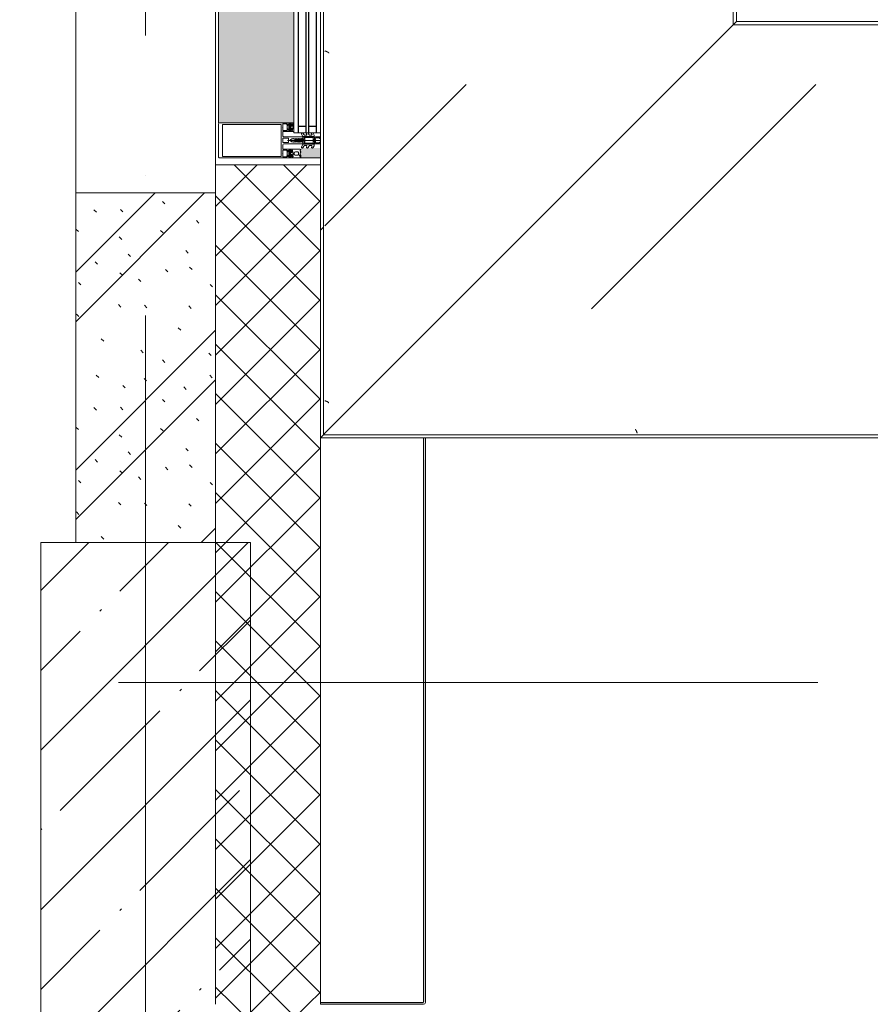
# Model space of a CAD drawing. Header units: millimetres. Extents: x -5460 to 47962, y 30005 to 103451.
# Tile 117 of 192: x 28597 to 29814, y 49021 to 50429. Entities that reach past the tile are written whole.
import ezdxf

# ---------------------------------------------------------------- set-up
doc = ezdxf.new("R2010")
doc.units = ezdxf.units.MM
doc.linetypes.add('4_ Штрихпунктир_ 10 х 2 мм', pattern=[1400, 1000, -200, 0, -200])
for name, color, linetype, lineweight in [('A-DETL-GENF-OTLN', 7, 'Continuous', 9), ('A-GLAZ-CURT-OTLN', 7, 'Continuous', 9), ('A-GLAZ-CWMG-OTLN', 7, 'Continuous', 9), ('A-WALL-____-MCUT', 7, 'Continuous', 9), ('A-WALL-____-OTLN', 7, 'Continuous', 9), ('A-WALL-____-PATT', 7, 'Continuous', 9), ('I-WALL-____-MCUT', 7, 'Continuous', 9), ('M-EQPM-____-OTLN', 7, 'Continuous', 9), ('S-GRID-____-OTLN', 7, 'Continuous', 9)]:
    doc.layers.add(name, color=color, linetype=linetype, lineweight=lineweight)
pattern_1 = [(45, (0, 0), (-35.35534, 35.35534), []), (135, (0, 0), (-35.35534, -35.35534), [])]
pattern_2 = [(225, (-26050, -48450), (1e-13, -1000), [50, -1364.214]), (225, (-26050, -47950), (1e-13, -1000), [50, -1364.214]), (225, (-26550, -47950), (1e-13, -1000), [50, -1364.214]), (225, (-26764.64, -48664.64), (1e-13, -1000), [403.55, -1010.664]), (225, (-26764.64, -48164.64), (1e-13, -1000), [403.55, -1010.664]), (225, (-26264.64, -48664.64), (1e-13, -1000), [403.55, -1010.664]), (225, (-26264.64, -48164.64), (1e-13, -1000), [453.55, -960.664])]
pattern_3 = [(135, (-48450, 26050), (-1000, 1e-13), [50, -1364.214]), (135, (-47950, 26050), (-1000, 1e-13), [50, -1364.214]), (135, (-47950, 26550), (-1000, 1e-13), [50, -1364.214]), (135, (-48664.64, 26764.64), (-1000, 1e-13), [403.55, -1010.664]), (135, (-48164.64, 26764.64), (-1000, 1e-13), [403.55, -1010.664]), (135, (-48664.64, 26264.64), (-1000, 1e-13), [403.55, -1010.664]), (135, (-48164.64, 26264.64), (-1000, 1e-13), [453.55, -960.664])]

# ---------------------------------------------------------------- blocks, each defined once
blk = doc.blocks.new('Наметкина 10_РД_АР_К1_отсоединено_rvt-1-ВКК_01_К1_З_ЭОМ_кабель_')
at = {"layer": 'A-WALL-____-PATT', "lineweight": 5, "true_color": 0xaaaaaa}
h = blk.add_hatch(dxfattribs=at)
h.set_pattern_fill('FP_1', color=253, style=0, pattern_type=2)
h.set_pattern_definition([(135, (150.28, 188.64), (-282.8427, 3e-14), [5, -395]), (135, (174.9, 237.36), (-282.8427, 3e-14), [5, -395]), (135, (211.96, 236.53), (-282.8427, 3e-14), [5, -395]), (135, (114.96, 223.96), (-282.8427, 3e-14), [5, -395]), (135, (77.54, 223.96), (-282.8427, 3e-14), [5, -395]), (135, (57.44, 184.52), (-282.8427, 3e-14), [5, -395]), (135, (66.21, 142.9), (-282.8427, 3e-14), [5, -395]), (135, (107.33, 161), (-282.8427, 3e-14), [5, -395]), (135, (99.08, 130.94), (-282.8427, 3e-14), [5, -395]), (135, (22.6, 136.46), (-282.8427, 3e-14), [5, -395]), (135, (21.16, 168.08), (-282.8427, 3e-14), [5, -395]), (135, (46.13, 96.12), (-282.8427, 3e-14), [5, -395]), (135, (3.54, 74.6), (-282.8427, 3e-14), [5, -395]), (135, (40.3, 47.56), (-282.8427, 3e-14), [5, -395]), (135, (39.77, 18.47), (-282.8427, 3e-14), [5, -395]), (135, (76.94, 37.28), (-282.8427, 3e-14), [5, -395]), (135, (114.18, 62.4), (-282.8427, 3e-14), [5, -395]), (135, (139.87, 90.2), (-282.8427, 3e-14), [5, -395]), (135, (141.44, 15.82), (-282.8427, 3e-14), [5, -395]), (135, (188.69, 26.73), (-282.8427, 3e-14), [5, -395]), (135, (176.14, 51.36), (-282.8427, 3e-14), [5, -395]), (135, (177.03, 0), (-282.8427, 3e-14), [5, -395]), (135, (276.61, 8.22), (-282.8427, 3e-14), [5, -395]), (135, (271.19, 31.72), (-282.8427, 3e-14), [5, -395]), (135, (268.29, 119.65), (-282.8427, 3e-14), [5, -395]), (135, (237.92, 101.95), (-282.8427, 3e-14), [5, -395]), (135, (237.92, 158.27), (-282.8427, 3e-14), [5, -395]), (135, (260.4, 204.35), (-282.8427, 3e-14), [5, -395]), (135, (275.54, 235.4), (-282.8427, 3e-14), [5, -395]), (135, (117.62, 268.96), (-282.8427, 3e-14), [5, -395]), (135, (203.62, 273.83), (-282.8427, 3e-14), [5, -395]), (135, (47.24, 279.3), (-282.8427, 3e-14), [5, -395]), (135, (23.2, 266.16), (-282.8427, 3e-14), [5, -395]), (135, (42.78, 232.52), (-282.8427, 3e-14), [5, -395]), (135, (177.76, 90.57), (-282.8427, 3e-14), [5, -395]), (135, (181.12, 121.8), (-282.8427, 3e-14), [5, -395]), (135, (206.73, 172.06), (-282.8427, 3e-14), [5, -395]), (135, (143.14, 136.62), (-282.8427, 3e-14), [5, -395]), (135, (211.51, 131.86), (-282.8427, 3e-14), [5, -395]), (135, (81.47, 95.1), (-282.8427, 3e-14), [5, -395]), (135, (235.13, 60.46), (-282.8427, 3e-14), [5, -395]), (135, (242.24, 4.89), (-282.8427, 3e-14), [5, -395]), (45, (0, 106.07), (-282.8427, 0), []), (45, (106.07, 0), (-282.8427, 0), []), (45, (176.78, 0), (-282.8427, 0), []), (45, (0, 176.78), (-282.8427, 0), [])])
h.paths.add_polyline_path([(26900, 48800), (26900, 49300), (26700, 49300), (26700, 48800), (26850, 48800)])
h = blk.add_hatch(dxfattribs=at)
h.set_pattern_fill('FP_5', color=253, style=0, pattern_type=2)
h.set_pattern_definition([(45, (0, 0), (-114.04925, 114.04925), []), (45, (114.05, 0), (-114.04925, 114.04925), [201.613, -40.323, 3.353, -36.97])])
h.paths.add_polyline_path([(26950, 47600), (26950, 48800), (26650, 48800), (26650, 47600), (26850, 47600)])
at = {"layer": 'A-WALL-____-MCUT', "color": 253, "lineweight": 5, "true_color": 0xaaaaaa}
for p, q in [((26900, 49300), (26700, 49300)), ((26700, 49300), (26700, 48800)), ((26900, 48800), (26900, 49300)), ((26700, 48800), (26900, 48800))]:
    blk.add_line(p, q, dxfattribs=at)
at = {"layer": 'A-WALL-____-OTLN', "color": 253, "lineweight": 5, "true_color": 0xaaaaaa}
for p, q in [((26700, 49300), (26700, 51550)), ((26900, 51550), (26900, 49340))]:
    blk.add_line(p, q, dxfattribs=at)
at = {"layer": 'I-WALL-____-MCUT', "color": 253, "lineweight": 5, "true_color": 0xaaaaaa}
for p, q in [((26650, 48800), (26650, 47600)), ((26950, 48800), (26650, 48800)), ((26950, 47600), (26950, 48800))]:
    blk.add_line(p, q, dxfattribs=at)
blk = doc.blocks.new('АРФ_Витраж_Остекление - SI_38mm_TripGlz_1 этаж-6916314-ВКК_01_К1_З_ЭОМ_кабель_')
at = {"layer": 'A-GLAZ-CURT-OTLN', "color": 253, "true_color": 0xaaaaaa}
for p, q in [((1064, -38), (1064, 0)), ((-1064, -38), (1064, -38))]:
    blk.add_line(p, q, dxfattribs=at)
at = {"layer": 'A-GLAZ-CURT-OTLN', "color": 253, "lineweight": 25, "true_color": 0xaaaaaa}
for p, q in [((-1064, -6), (1064, -6)), ((1055, -6), (1055, -17)), ((-1064, -17), (1064, -17)), ((-1064, -21), (1064, -21)), ((1055, -21), (1055, -32)), ((-1064, -32), (1064, -32))]:
    blk.add_line(p, q, dxfattribs=at)
blk = doc.blocks.new('Rectangular Mullion - FWS-50-HI_Mull_CovCap-20mm_Mull-105mm-5019135-ВКК_01_К1_З_ЭОМ_кабель_')
at = {"layer": 'A-GLAZ-CWMG-OTLN', "true_color": 0xeaeaea}
for points in [[(26908, 49400), (27012, 49400), (27012, 51500), (26904, 51500), (26904, 49400)], [(27050, 49350), (27050, 49364), (27022, 49364), (27022, 49350), (27040.3, 49350)]]:
    blk.add_hatch(color=254, dxfattribs=at).paths.add_polyline_path(points)
at = {"layer": 'A-GLAZ-CWMG-OTLN', "color": 253, "true_color": 0xaaaaaa}
for p, q in [((26904, 51500), (26904, 49400)), ((27050, 49350), (27022, 49350))]:
    blk.add_line(p, q, dxfattribs=at)
blk = doc.blocks.new('Rectangular Mullion - HI_CovCap-20mm_Mull-105mm-1992716-ВКК_01_К1_З_ЭОМ_кабель_')
at = {"layer": 'A-DETL-GENF-OTLN', "color": 253, "true_color": 0xaaaaaa}
for p, q in [((-25, 144.5), (-25, 130.7)), ((23.5, 146), (-23.5, 146)), ((25, 130.7), (25, 144.5)), ((-25, 136), (-25, 59.4)), ((-22.9, 135.4), (-22.9, 59.4)), ((22.9, 136), (22.9, 59.4)), ((25, 136), (25, 59.4)), ((-21.8, 44.5), (-22.6, 43.5)), ((-22.2, 46.3), (-21.2, 47.4)), ((-21.2, 42.9), (-21.2, 41.7)), ((-19.5, 43.4), (-20.7, 43.4)), ((-20.5, 47.7), (-17.1, 47.7)), ((-20.2, 41.3), (-19.2, 43)), ((-17.6, 44), (-20, 44)), ((-18.4, 43), (-17.4, 41.3)), ((-16.9, 43.4), (-18.1, 43.4)), ((-16.4, 47.4), (-15.4, 46.3)), ((-16.4, 41.7), (-16.4, 42.9)), ((-15, 43.5), (-15.8, 44.5)), ((-12.6, 53.5), (-12.6, 41.4)), ((-5, 25.5), (-5, 52.5)), ((-3.2, 46.1), (-3.2, 53.5)), ((-2.7, 54), (2.7, 54)), ((2.7, 45.6), (-2.7, 45.6)), ((0, 47.3), (0, 0)), ((3.2, 53.5), (3.2, 46.1)), ((5, 52.5), (5, 25.5)), ((12.6, 41.4), (12.6, 53.5)), ((15, 43.5), (15.8, 44.5)), ((15.4, 46.3), (16.4, 47.4)), ((16.4, 41.7), (16.4, 42.9)), ((16.9, 43.4), (18.1, 43.4)), ((17.1, 47.7), (20.5, 47.7)), ((18.4, 43), (17.4, 41.3)), ((17.6, 44), (20, 44)), ((20.2, 41.3), (19.2, 43)), ((19.5, 43.4), (20.7, 43.4)), ((21.2, 47.4), (22.2, 46.3)), ((21.2, 42.9), (21.2, 41.7)), ((21.8, 44.5), (22.6, 43.5)), ((-22.3, 40.8), (-22.9, 40.8)), ((-22.9, 40.2), (-21.6, 40.2)), ((-22.3, 39.6), (-22.6, 39.1)), ((-21.1, 39.6), (-21.1, 39.8)), ((-20.7, 41.2), (-20.4, 41.2)), ((-20.5, 39.5), (-20.7, 39.4)), ((-20, 39.2), (-20, 39.3)), ((-19.3, 39.2), (-19.5, 39.1)), ((-18.8, 39), (-18.8, 39.2)), ((-18.2, 39.2), (-18.3, 39.1)), ((-17.6, 39.2), (-17.7, 39.3)), ((-17.2, 41.2), (-16.9, 41.2)), ((-17, 39.6), (-17.1, 39.4)), ((-16.5, 39.7), (-16.6, 39.7)), ((-14.6, 40.8), (-15.3, 40.8)), ((-2.2, 31), (-2.4, 30.9)), ((-2.4, 30.5), (-2.2, 30.4)), ((-1.9, 34.5), (-2.1, 32.8)), ((-0.9, 36.5), (-1.7, 35.1)), ((-1.3, 33.7), (-1.3, 33.8)), ((-1.2, 31.1), (0.7, 31.1)), ((-1.1, 34.5), (-0.4, 35.7)), ((-0.6, 32.5), (-0.6, 32.4)), ((0.8, 33), (-0.1, 33)), ((0.4, 35.7), (1.1, 34.5)), ((0.6, 32.3), (0.9, 32.3)), ((1, 31.8), (0.7, 32.1)), ((1.7, 35.1), (0.9, 36.5)), ((1.3, 33.8), (1.3, 33.7)), ((2.1, 32.8), (1.9, 34.5)), ((2.5, 30.9), (2.2, 31)), ((2.3, 30.4), (2.5, 30.5)), ((14, 29), (13.6, 28.1)), ((14.6, 40.8), (15.3, 40.8)), ((15.2, 28.1), (14.8, 29)), ((16.2, 29), (15.8, 28.1)), ((16.4, 35.6), (16.4, 32.6)), ((16.5, 39.7), (16.6, 39.7)), ((17.2, 41.2), (16.9, 41.2)), ((17, 39.6), (17.1, 39.4)), ((17.4, 28.1), (17, 29)), ((17.4, 31.6), (20.2, 31.6)), ((17.6, 39.2), (17.7, 39.3)), ((18.4, 29), (18, 28.1)), ((18.2, 39.2), (18.3, 39.1)), ((19.2, 37.6), (18.4, 37.6)), ((18.8, 39), (18.8, 39.2)), ((19.3, 39.2), (19.5, 39.1)), ((20, 39.2), (20, 39.3)), ((20.7, 41.2), (20.4, 41.2)), ((20.5, 39.5), (20.7, 39.4)), ((23.1, 29.3), (20.9, 30.3)), ((21.1, 39.6), (21.1, 39.8)), ((21.2, 32.6), (21.2, 35.6)), ((22.9, 40.2), (21.6, 40.2)), ((22.3, 40.8), (22.9, 40.8)), ((22.3, 39.6), (22.6, 39.1)), ((24.8, 29.2), (23.5, 29.2)), ((23.6, 28.9), (24.2, 28.9)), ((24.8, 28.3), (24.8, 28.2)), ((-7.7, 16.2), (-10.4, 17.8)), ((-7.7, 23.5), (-10.3, 25)), ((-9.1, 27.2), (-5.6, 25.2)), ((-9.1, 19.9), (-8.2, 19.4)), ((-7.5, 19.8), (-7.5, 23.1)), ((-7.5, 12.6), (-7.5, 15.8)), ((-5.4, 9.3), (-5.4, 24.8)), ((-3.5, 25), (-4.5, 25)), ((-3.9, 22), (-3.9, 11)), ((-3.4, 22.5), (3.4, 22.5)), ((-3.3, 23.5), (-1.9, 23.5)), ((-1.7, 23.7), (-1.7, 24.9)), ((-1.4, 24.5), (-1.4, 24)), ((0.3, 26.2), (-1.1, 26.2)), ((-1.1, 23.8), (-0.5, 24.2)), ((0.4, 25), (0.2, 25)), ((0.3, 25.3), (0.6, 25.5)), ((0.5, 24.2), (1.4, 23.6)), ((1.9, 23.5), (3.3, 23.5)), ((4.5, 25), (3.5, 25)), ((3.9, 11), (3.9, 22)), ((4.3, 22.5), (4.3, 9.4)), ((5.4, 24.8), (5.4, 9.3)), ((5.7, 25.2), (9.1, 27.2)), ((7.5, 23.1), (7.5, 19.8)), ((7.5, 15.8), (7.5, 12.6)), ((10.3, 25), (7.8, 23.5)), ((10.4, 17.8), (7.8, 16.2)), ((8.3, 19.4), (9.1, 19.9)), ((24.6, 28), (23.9, 28)), ((-7.6, 8.9), (-10.4, 10.5)), ((-9.1, 12.6), (-8.2, 12.1)), ((-5.9, 8.8), (-7.4, 8.8)), ((-5, 1), (-5, 6.7)), ((-2.7, 8.4), (-4, 8.4)), ((-3.7, 1.7), (-3.7, 6)), ((3.4, 10.5), (-3.4, 10.5)), ((-2.7, 7), (-2.1, 7)), ((-1.7, 9), (-2, 8.7)), ((-1.4, 7.3), (-0.7, 8)), ((0.7, 8), (1.4, 7.3)), ((2, 8.7), (1.7, 9)), ((2.1, 7), (2.7, 7)), ((3.3, 8.4), (2.7, 8.4)), ((3.7, 6), (3.7, 1.7)), ((7.4, 8.8), (5.9, 8.8)), ((10.4, 10.5), (7.6, 8.9)), ((8.3, 12.1), (9.1, 12.6))]:
    blk.add_line(p, q, dxfattribs=at)
at = {"layer": 'A-DETL-GENF-OTLN', "color": 253, "true_color": 0xaaaaaa, "flags": 128}
for points in [[(22.9, 130.7), (22.9, 140.2), (-22.9, 140.2), (-22.9, 130.7)], [(-19.1, 45.1), (-23.5, 45.1), (-23.5, 42.4), (-22.3, 42.4), (-22.3, 41.8), (-23.1, 41), (-25, 41), (-25, 57.8), (-25, 61)], [(22.9, 61), (22.9, 57.8), (22.9, 56.3), (11.2, 56.3), (-11.2, 56.3), (-22.9, 56.3), (-22.9, 57.8), (-22.9, 61)], [(25, 61), (25, 57.8), (25, 41), (23.1, 41), (22.3, 41.8), (22.3, 42.4), (23.5, 42.4), (23.5, 45.1), (19.1, 45.1)], [(-19.1, 54), (-23.5, 54), (-23.5, 48.3), (-22.3, 48.3), (-22.3, 47.7), (-22.9, 47.1)], [(-22.5, 43.1), (-22, 42.8), (-22, 42.7)], [(-14.7, 47.1), (-15.3, 47.7), (-15.3, 48.3), (-14.1, 48.3), (-14.1, 54), (-18.6, 54)], [(-13.1, 40.9), (-14.4, 40.9), (-15.3, 41.8), (-15.3, 42.4), (-14.1, 42.4), (-14.1, 45.1), (-18.6, 45.1)], [(-15.6, 42.7), (-15.6, 42.8), (-15.1, 43.1)], [(-6.5, 54), (-11.2, 54), (-12.1, 54)], [(-0.9, 42.8), (-2, 40.8), (-2, 39.8), (-2.5, 39.5), (-2, 39.3), (-2, 38), (-2.5, 37.7), (-2, 37.5), (-2, 36.2), (-2.5, 35.9), (-2, 35.7), (-2, 34.4), (-2.5, 34.1), (-2, 33.9), (-2, 32.6), (-2.5, 32.3), (-2, 32.1), (-2, 30.8), (-2.5, 30.5), (-2, 30.3), (-2, 29), (-2.5, 28.7), (-2, 28.5), (-2, 27.2), (-2.5, 26.9), (-2.5, 26)], [(2.5, 26), (2, 26.3), (2, 27.5), (2.5, 27.8), (2, 28.1), (2, 29.3), (2.5, 29.6), (2, 29.9), (2, 31.1), (2.5, 31.4), (2, 31.7), (2, 32.9), (2.5, 33.2), (2, 33.5), (2, 34.7), (2.5, 35), (2, 35.3), (2, 36.5), (2.5, 36.8), (2, 37.1), (2, 38.3), (2.5, 38.6), (2, 38.9), (2, 40.8), (0.9, 42.8)], [(12.1, 54), (11.2, 54), (6.5, 54)], [(18.6, 45.1), (14.1, 45.1), (14.1, 42.4), (15.3, 42.4), (15.3, 41.8), (14.4, 40.9), (13.1, 40.9)], [(18.6, 54), (14.1, 54), (14.1, 48.3), (15.3, 48.3), (15.3, 47.7), (14.7, 47.1)], [(15.6, 42.7), (15.6, 42.8), (15.1, 43.1)], [(22.9, 47.1), (22.3, 47.7), (22.3, 48.3), (23.5, 48.3), (23.5, 54), (19.1, 54)], [(22.5, 43.1), (22, 42.8), (22, 42.7)], [(-23.5, 40.8), (-25, 40.8), (-25, 38)], [(-16, 40.2), (-14.7, 40.1), (-16, 40.1), (-16, 39.9)], [(-12.6, 38), (-12.6, 40.8), (-14, 40.8)], [(-0.3, 32), (0.1, 31.7), (-1.2, 31.6)], [(0.4, 31.8), (0.4, 31.9), (0.4, 32.1)], [(13, 28.1), (12.6, 28.9), (12.6, 40.8), (14, 40.8)], [(16, 40.2), (14.7, 40.1), (16, 40.1), (16, 39.9)], [(23.5, 40.8), (25, 40.8), (25, 29.4)], [(-3.4, 25), (-5, 25), (-5, 9.1)], [(-4.5, 9), (-4.3, 11), (-4.3, 22.5)], [(-1.6, 25.3), (-1.2, 25.6), (-0.2, 25.7), (-0.4, 25.6), (-1.3, 24.8)], [(-0.1, 25.3), (-0.1, 25.4), (0, 25.4)], [(5, 1), (5, 25), (3.4, 25)], [(-2.6, 1), (-2.6, 1.4), (-3.4, 1.4)], [(3.4, 1.4), (2.7, 1.4), (2.7, 1)]]:
    blk.add_lwpolyline(points, dxfattribs=at)
blk.add_lwpolyline([(0, 37), (0, 35.9)], close=True, dxfattribs=at)
at = {"layer": 'A-DETL-GENF-OTLN', "color": 253, "true_color": 0xaaaaaa}
for centre, radius, start, end in [((-23.5, 144.5), 1.5, 90, 180), ((23.5, 144.5), 1.5, 360, 90), ((-22.6, 46.7), 0.5, 135, 315), ((-22.3, 43.3), 0.3, 140.0103, 239.9951), ((-19, 41.9), 3.14, 165.4979, 194.5021), ((-21.2, 44), 0.8, 22.6156, 140.0033), ((-20.5, 46.7), 1, 90, 135), ((-20.7, 42.9), 0.5, 89.9899, 180.0101), ((-20, 44.5), 0.5, 202.6224, 269.9997), ((-19.5, 43.1), 0.3, 329.9976, 90.0064), ((-18.8, 53.9), 0.256, 12.6804, 167.3196), ((-18.8, 45), 0.256, 12.6804, 167.3196), ((-18.1, 43.1), 0.3, 89.9987, 209.9973), ((-17.6, 44.5), 0.5, 269.9988, 337.3791), ((-16.4, 44), 0.8, 40.0031, 157.3772), ((-17.1, 46.7), 1, 45, 90), ((-16.9, 42.9), 0.5, 0.0092, 89.9908), ((-18.6, 41.9), 3.14, 346.8025, 14.483), ((-15, 46.7), 0.5, 225, 45), ((-15.2, 43.3), 0.3, 299.9983, 40.0113), ((-12.1, 53.5), 0.5, 90, 180), ((-6.5, 52.5), 1.5, 360, 90), ((-2.7, 53.5), 0.5, 90, 180), ((-2.7, 46.1), 0.5, 180, 270), ((0, 42.3), 1, 30, 150), ((2.7, 53.5), 0.5, 0, 90), ((2.7, 46.1), 0.5, 270, 0), ((6.5, 52.5), 1.5, 90, 180), ((12.1, 53.5), 0.5, 0, 90), ((15, 46.7), 0.5, 135, 315), ((15.3, 43.3), 0.3, 139.9887, 240.0017), ((18.6, 41.9), 3.14, 165.517, 193.1975), ((16.4, 44), 0.8, 22.6228, 139.9969), ((17.1, 46.7), 1, 90, 135), ((16.9, 42.9), 0.5, 90.0092, 179.9908), ((17.6, 44.5), 0.5, 202.6209, 270.0012), ((18.1, 43.1), 0.3, 330.0027, 90.0013), ((18.8, 53.9), 0.256, 12.6804, 167.3196), ((18.8, 45), 0.256, 12.6804, 167.3196), ((19.5, 43.1), 0.3, 89.9936, 210.0024), ((20, 44.5), 0.5, 270.0003, 337.3776), ((21.2, 44), 0.8, 39.9967, 157.3844), ((20.5, 46.7), 1, 45, 90), ((20.7, 42.9), 0.5, 359.9899, 90.0101), ((19, 41.9), 3.14, 345.4979, 14.5021), ((22.6, 46.7), 0.5, 225, 45), ((22.4, 43.3), 0.3, 300.0049, 39.9897), ((-23.2, 40.8), 0.3, 180, 0), ((-22.9, 39.5), 0.65, 90, 270), ((-22.9, 39.3), 0.4, 270, 330.0063), ((-22.3, 41.1), 0.3, 270.9052, 359.9815), ((-21.4, 39.1), 1, 90.8272, 149.9977), ((-21.6, 39.7), 0.5, 54.9221, 90), ((-21.4, 39.7), 0.339, 3.0025, 90.8217), ((-18.8, 43.7), 4.4, 234.9221, 305.8412), ((-20.7, 41.7), 0.5, 179.9897, 270.0103), ((-20.8, 39.6), 0.272, 183.0147, 299.989), ((-20.3, 39.2), 0.316, 18.0033, 119.993), ((-20.4, 41.5), 0.3, 269.9879, 330.0064), ((-19.7, 39.3), 0.3, 197.9991, 314.9995), ((-19.1, 39), 0.316, 32.9896, 135.009), ((-18.5, 39.2), 0.3, 213.0015, 329.9997), ((-17.9, 39.1), 0.316, 48.0026, 149.9974), ((-17.4, 39.4), 0.3, 227.9972, 345.0045), ((-17.2, 41.5), 0.3, 209.995, 270.0107), ((-16.7, 39.5), 0.3, 63.0032, 164.9985), ((-16.9, 41.7), 0.5, 270.009, 359.991), ((-16.3, 39.9), 0.3, 243.009, 359.9888), ((-16, 39.9), 0.3, 90, 125.8412), ((-15.3, 41.1), 0.3, 166.8025, 270), ((-14.8, 40.5), 0.33, 270, 54.9099), ((-14.7, 40.6), 0.5, 269.9912, 352.8263), ((-14, 40.5), 0.3, 90.003, 172.8115), ((-13.1, 41.4), 0.5, 270, 0), ((-2.3, 30.7), 0.2, 120, 240), ((17.8, 30.3), 20, 173, 178.0497), ((17.8, 30.3), 20, 179.7236, 190.22), ((-0.4, 34.3), 1.5, 150, 173), ((46.6, 30.3), 48, 176, 178.2341), ((-1.2, 31.8), 0.2, 178.2341, 270), ((-1.2, 30.9), 0.2, 90, 179.3132), ((46.6, 30.3), 48, 179.3132, 184.7125), ((0.3, 33.7), 1.6, 150, 176), ((0, 36), 1, 90.0286, 150), ((-0.1, 32.5), 0.5, 90, 180), ((-0.1, 32.4), 0.5, 180, 240), ((0, 35.4), 0.5, 90.0573, 150), ((0, 36), 1, 30, 89.9714), ((0, 35.4), 0.5, 30, 89.9427), ((0.2, 31.9), 0.2, 240, 0), ((0.2, 31.8), 0.2, 270, 0), ((0.6, 32.1), 0.2, 90, 180), ((0.6, 31.9), 0.2, 45, 180), ((0.7, 31.5), 0.4, 270, 45), ((0.8, 33.5), 0.5, 270, 3.8302), ((0.9, 31.8), 0.5, 1.777, 90), ((-0.3, 33.7), 1.6, 4, 30), ((-46.5, 30.3), 48, 354.4962, 1.777), ((-46.5, 30.3), 48, 3.8302, 4), ((0.4, 34.3), 1.5, 7, 30), ((-17.7, 30.3), 20, 349.78, 0.2764), ((-17.7, 30.3), 20, 1.9503, 7), ((2.4, 30.7), 0.2, 300, 60), ((13.1, 41.4), 0.5, 180, 270), ((14, 40.5), 0.3, 7.1885, 89.997), ((14.4, 28.8), 0.41, 30.0052, 149.9948), ((14.7, 40.6), 0.5, 187.1737, 270.0088), ((14.8, 40.5), 0.33, 125.0901, 270), ((15.3, 41.1), 0.3, 270, 13.1975), ((16, 39.9), 0.3, 54.1588, 90), ((16.3, 39.9), 0.3, 180.0112, 296.991), ((18.8, 43.7), 4.4, 234.1588, 305.0779), ((16.6, 28.8), 0.41, 29.9985, 150.0015), ((16.9, 41.7), 0.5, 180.009, 269.991), ((18.4, 35.6), 2, 90.0021, 179.9979), ((17.4, 32.6), 1, 180.0013, 269.9987), ((16.7, 39.5), 0.3, 15.0015, 116.9968), ((17.4, 39.4), 0.3, 194.9955, 312.0028), ((17.2, 41.5), 0.3, 269.9893, 330.005), ((17.9, 39.1), 0.316, 30.0026, 131.9974), ((18.5, 39.2), 0.3, 210.0003, 326.9985), ((18.9, 28.7), 0.51, 63.3386, 148.1931), ((19.1, 39), 0.316, 44.991, 147.0104), ((23.9, 38.7), 10.7, 243.3398, 269.9994), ((19.2, 35.6), 2, 359.9974, 90.0026), ((19.7, 39.3), 0.3, 225.0005, 342.0009), ((20.3, 39.2), 0.316, 60.007, 161.9967), ((20.4, 41.5), 0.3, 209.9936, 270.0121), ((20.2, 32.6), 1, 269.9928, 0.0072), ((20.8, 29.9), 0.35, 66.0016, 241.9252), ((23.6, 35.2), 6.3, 241.9279, 269.9996), ((20.7, 41.7), 0.5, 269.9897, 0.0103), ((20.8, 39.6), 0.272, 240.011, 356.9853), ((21.4, 39.7), 0.339, 89.1783, 176.9975), ((21.6, 39.7), 0.5, 90, 125.0779), ((21.4, 39.1), 1, 30.0023, 89.1728), ((22.3, 41.1), 0.3, 180.0185, 269.0948), ((22.9, 39.3), 0.4, 209.9937, 270), ((23.2, 40.8), 0.3, 180, 0), ((22.9, 39.5), 0.65, 270, 90), ((23.5, 30.2), 1, 246.0062, 269.9955), ((24.2, 28.3), 0.6, 359.9876, 90.0102), ((24.6, 28.2), 0.2, 269.9773, 0.038), ((24.8, 29.4), 0.2, 270.0039, 359.9917), ((-9.7, 26.1), 1.3, 154.4117, 240), ((-9.8, 18.8), 1.2, 150, 240), ((-9.7, 26), 1.3, 60, 150), ((-9.7, 18.8), 1.3, 60, 150), ((-8, 19.8), 0.5, 240, 0), ((-8, 23.1), 0.5, 360, 60), ((-8, 15.8), 0.5, 360, 60), ((-5.9, 24.8), 0.5, 360, 60), ((-4.5, 25.5), 0.5, 180, 270), ((-3.3, 22.5), 1, 90, 180), ((-3.4, 22), 0.5, 90, 180), ((-3.5, 26), 1, 270, 0), ((-3.4, 26.5), 1.5, 270, 10.22), ((-1.9, 23.7), 0.2, 270, 0), ((-1.2, 24.9), 0.5, 135, 180), ((-0.9, 24.5), 0.5, 135, 180), ((-1.2, 24), 0.2, 180, 300), ((-1.1, 26.4), 0.2, 184.7125, 270), ((-1, 25.5), 0.2, 90, 135), ((-0.4, 25.4), 0.2, 90, 135), ((0, 23.3), 1, 60, 120), ((-0.3, 25.4), 0.2, 360, 90), ((-0.2, 25.5), 0.2, 360, 90), ((0.2, 25.3), 0.3, 180, 270), ((0.2, 25.4), 0.2, 180, 315), ((0.3, 25.8), 0.4, 315, 90), ((0.4, 25.8), 0.8, 270, 354.4962), ((1.9, 24.5), 1, 240, 270), ((3.4, 26.5), 1.5, 169.78, 270), ((3.5, 26), 1, 180, 270), ((3.3, 22.5), 1, 360, 90), ((3.4, 22), 0.5, 360, 90), ((4.5, 25.5), 0.5, 270, 360), ((5.9, 24.8), 0.5, 120, 180), ((8, 23.1), 0.5, 120, 180), ((8, 19.8), 0.5, 180, 300), ((8, 15.8), 0.5, 120, 180), ((9.7, 26), 1.3, 30, 120), ((9.7, 18.8), 1.3, 30, 120), ((9.7, 26.1), 1.3, 300, 25.5883), ((9.8, 18.8), 1.2, 300, 30), ((13.3, 28.3), 0.3, 209.9964, 330.0036), ((15.5, 28.3), 0.3, 209.9964, 330.0036), ((17.7, 28.3), 0.3, 209.9964, 330.0036), ((-9.8, 11.5), 1.2, 150, 240), ((-9.7, 11.5), 1.3, 60, 150), ((-8, 12.6), 0.5, 240, 0), ((-7.4, 9.3), 0.5, 240, 270), ((-5.9, 9.3), 0.5, 270, 0), ((-4, 9.1), 1, 180, 216.8699), ((-4, 6.7), 1, 143.1301, 180), ((-4, 1), 1, 180, 270), ((-5.6, 7.9), 1, 323.1301, 36.8699), ((-4, 8.9), 0.5, 174, 270), ((-3.4, 11), 0.5, 180, 270), ((-2.7, 6), 1, 90, 180), ((-3.4, 1.7), 0.3, 180, 270), ((-3.6, 1), 1, 270, 0), ((-2.7, 9.4), 1, 270, 315), ((-2.1, 8), 1, 270, 315), ((0, 7.3), 2.4, 45, 135), ((0, 7.3), 1, 45, 135), ((2.1, 8), 1, 225, 270), ((2.7, 9.4), 1, 225, 270), ((2.7, 6), 1, 360, 90), ((3.7, 1), 1, 180, 270), ((3.3, 9.4), 1, 270, 0), ((3.4, 11), 0.5, 270, 0), ((3.4, 1.7), 0.3, 270, 0), ((4, 1), 1, 270, 0), ((5.9, 9.3), 0.5, 180, 270), ((7.4, 9.3), 0.5, 270, 300), ((8, 12.6), 0.5, 180, 300), ((9.7, 11.5), 1.3, 30, 120), ((9.8, 11.5), 1.2, 300, 30)]:
    blk.add_arc(centre, radius, start, end, dxfattribs=at)
blk = doc.blocks.new('ПРК-01 - ПРК-01-V522-ВКК_01_К1_З_ЭОМ_кабель_')
at = {"layer": 'M-EQPM-____-OTLN', "true_color": 0xf8f3e1}
h = blk.add_hatch(color=7, dxfattribs=at)
h.paths.add_polyline_path([(600, 297.5), (597.5, 296.6), (597.5, 150), (600, 150)])
h.paths.add_polyline_path([(597.5, 300), (-210, 299.2), (-210, 297.5), (596.5, 297.5)])
at = {"layer": 'M-EQPM-____-OTLN', "color": 253, "true_color": 0xaaaaaa}
for p, q in [((597.5, 300), (-210, 300)), ((-210, 297.5), (596.5, 297.5)), ((597.5, 296.6), (597.5, 150)), ((600, 150), (600, 297.5)), ((597.5, 150), (600, 150))]:
    blk.add_line(p, q, dxfattribs=at)
for centre, radius, start, end in [((596.5, 296.5), 1, 7.7868, 88.5767), ((597.5, 297.5), 2.5, 0, 90)]:
    blk.add_arc(centre, radius, start, end, dxfattribs=at)
blk = doc.blocks.new('ПРК-01 - ПРК-01-V525-ВКК_01_К1_З_ЭОМ_кабель_')
at = {"layer": 'M-EQPM-____-OTLN', "color": 253, "true_color": 0xaaaaaa}
for centre, radius, start, end in [((596.5, 296.5), 1, 7.7868, 88.5767), ((597.5, 297.5), 2.5, 0, 90)]:
    blk.add_arc(centre, radius, start, end, dxfattribs=at)
blk = doc.blocks.new('FP_536-ВКК_01_К1_З_ЭОМ_кабель_')
at = {"layer": 'M-EQPM-____-OTLN', "color": 7, "true_color": 0xffffff}
for p, q in [((450, 11.8), (449.9, 11.8)), ((449.9, 11.8), (449.9, 11.8)), ((450, 11.8), (450, 11.8)), ((450.1, 11.7), (450, 11.8)), ((450.2, 11.7), (450.1, 11.7)), ((450.1, 11.7), (450.1, 11.7)), ((450.3, 11.7), (450.2, 11.7)), ((450.2, 11.7), (450.2, 11.7)), ((450.3, 11.6), (450.3, 11.7)), ((450.4, 11.6), (450.3, 11.6)), ((450.3, 11.6), (450.3, 11.6)), ((450.4, 11.5), (450.4, 11.6)), ((450.5, 11.5), (450.4, 11.5)), ((450.5, 11.4), (450.5, 11.5)), ((450.6, 11.4), (450.5, 11.4)), ((450.6, 11.3), (450.6, 11.4)), ((450.7, 11.3), (450.6, 11.3)), ((450.7, 11.2), (450.7, 11.3)), ((450.8, 11.2), (450.7, 11.2)), ((450.8, 11.1), (450.8, 11.2)), ((450.9, 11), (450.8, 11.1)), ((451, 10.9), (450.9, 11)), ((450.9, 11), (450.9, 11)), ((451, 10.8), (451, 10.9)), ((451.1, 10.7), (451, 10.8)), ((451.2, 10.6), (451.1, 10.7)), ((451.1, 10.7), (451.1, 10.7)), ((451.2, 10.5), (451.2, 10.6)), ((451.3, 10.4), (451.2, 10.5)), ((451.3, 10.3), (451.3, 10.4)), ((451.4, 10.2), (451.3, 10.3)), ((451.4, 10.1), (451.4, 10.2)), ((451.5, 10), (451.4, 10.1)), ((451.5, 9.9), (451.5, 10)), ((451.6, 9.8), (451.5, 9.9)), ((451.6, 9.7), (451.6, 9.8)), ((451.7, 9.6), (451.6, 9.7)), ((451.7, 9.5), (451.7, 9.6)), ((451.8, 9.4), (451.7, 9.5)), ((451.8, 9.3), (451.8, 9.4)), ((451.9, 9.2), (451.8, 9.3)), ((451.9, 9.1), (451.9, 9.2)), ((452, 9), (451.9, 9.1)), ((452, 8.8), (452, 9)), ((452.1, 8.7), (452, 8.8)), ((452.1, 8.6), (452.1, 8.7)), ((452.2, 8.5), (452.1, 8.6)), ((452.2, 8.4), (452.2, 8.5)), ((452.2, 8.2), (452.2, 8.4)), ((452.3, 8.1), (452.2, 8.2)), ((452.3, 8), (452.3, 8.1)), ((452.4, 7.8), (452.3, 8)), ((452.4, 7.7), (452.4, 7.8)), ((452.5, 7.6), (452.4, 7.7)), ((452.5, 7.5), (452.5, 7.6)), ((452.6, 7.3), (452.5, 7.5)), ((452.6, 7.2), (452.6, 7.3)), ((452.7, 7.1), (452.6, 7.2)), ((452.7, 6.9), (452.7, 7.1)), ((452.8, 6.8), (452.7, 6.9)), ((452.8, 6.7), (452.8, 6.8)), ((452.9, 6.5), (452.8, 6.7)), ((452.9, 6.4), (452.9, 6.5)), ((453, 6.3), (452.9, 6.4)), ((950, 11.8), (949.9, 11.8)), ((949.9, 11.8), (949.9, 11.8)), ((950, 11.8), (950, 11.8)), ((950.1, 11.7), (950, 11.8)), ((950.2, 11.7), (950.1, 11.7)), ((950.1, 11.7), (950.1, 11.7)), ((950.3, 11.7), (950.2, 11.7)), ((950.2, 11.7), (950.2, 11.7)), ((950.3, 11.6), (950.3, 11.7)), ((950.4, 11.6), (950.3, 11.6)), ((950.3, 11.6), (950.3, 11.6)), ((950.4, 11.5), (950.4, 11.6)), ((950.5, 11.5), (950.4, 11.5)), ((950.5, 11.4), (950.5, 11.5)), ((950.6, 11.4), (950.5, 11.4)), ((950.6, 11.3), (950.6, 11.4)), ((950.7, 11.3), (950.6, 11.3)), ((950.7, 11.2), (950.7, 11.3)), ((950.8, 11.2), (950.7, 11.2)), ((950.8, 11.1), (950.8, 11.2)), ((950.9, 11), (950.8, 11.1)), ((951, 10.9), (950.9, 11)), ((950.9, 11), (950.9, 11)), ((951, 10.8), (951, 10.9)), ((951.1, 10.7), (951, 10.8)), ((951.2, 10.6), (951.1, 10.7)), ((951.1, 10.7), (951.1, 10.7)), ((951.2, 10.5), (951.2, 10.6)), ((951.3, 10.4), (951.2, 10.5)), ((951.3, 10.3), (951.3, 10.4)), ((951.4, 10.2), (951.3, 10.3)), ((951.4, 10.1), (951.4, 10.2)), ((951.5, 10), (951.4, 10.1)), ((951.5, 9.9), (951.5, 10)), ((951.6, 9.8), (951.5, 9.9)), ((951.6, 9.7), (951.6, 9.8)), ((951.7, 9.6), (951.6, 9.7)), ((951.7, 9.5), (951.7, 9.6)), ((951.8, 9.4), (951.7, 9.5)), ((951.8, 9.3), (951.8, 9.4)), ((951.9, 9.2), (951.8, 9.3)), ((951.9, 9.1), (951.9, 9.2)), ((952, 9), (951.9, 9.1)), ((952, 8.8), (952, 9)), ((952.1, 8.7), (952, 8.8)), ((952.1, 8.6), (952.1, 8.7)), ((952.2, 8.5), (952.1, 8.6)), ((952.2, 8.4), (952.2, 8.5)), ((952.2, 8.2), (952.2, 8.4)), ((952.3, 8.1), (952.2, 8.2)), ((952.3, 8), (952.3, 8.1)), ((952.4, 7.8), (952.3, 8)), ((952.4, 7.7), (952.4, 7.8)), ((952.5, 7.6), (952.4, 7.7)), ((952.5, 7.5), (952.5, 7.6)), ((952.6, 7.3), (952.5, 7.5)), ((952.6, 7.2), (952.6, 7.3)), ((952.7, 7.1), (952.6, 7.2)), ((952.7, 6.9), (952.7, 7.1)), ((952.8, 6.8), (952.7, 6.9)), ((952.8, 6.7), (952.8, 6.8)), ((952.9, 6.5), (952.8, 6.7)), ((952.9, 6.4), (952.9, 6.5)), ((953, 6.3), (952.9, 6.4))]:
    blk.add_line(p, q, dxfattribs=at)
blk = doc.blocks.new('УТ_Низ пояса - Тип 1-10100352-ВКК_01_К1_З_ЭОМ_кабель_')
at = {"layer": 'M-EQPM-____-OTLN', "true_color": 0xffffff}
h = blk.add_hatch(dxfattribs=at)
h.set_pattern_fill('FP_163', style=0, pattern_type=2)
h.set_pattern_definition(pattern_2)
h.paths.add_polyline_path([(1310, 590), (1310, 595), (595, 595), (590, 590), (1296, 590)])
h = blk.add_hatch(dxfattribs=at)
h.set_pattern_fill('FP_163', style=0, pattern_type=2)
h.set_pattern_definition(pattern_2)
h.paths.add_polyline_path([(1129.8, 6.3), (1310, 6.3), (1310, 588), (588, 588), (6.3, 6.3), (464.9, 6.3)])
at = {"layer": 'M-EQPM-____-OTLN', "color": 253, "true_color": 0xaaaaaa}
for p, q in [((595, 595), (590, 590)), ((595, 595), (1310, 595)), ((588, 588), (6.3, 6.3)), ((590, 590), (1310, 590)), ((4.3, 4.3), (0, 0)), ((0, 0), (1310, 0)), ((4.3, 4.3), (1310, 4.3))]:
    blk.add_line(p, q, dxfattribs=at)
at = {"layer": 'M-EQPM-____-OTLN', "color": 253, "true_color": 0xaaaaaa, "flags": 128}
for points in [[(590, 590), (589.9, 589.9), (589.8, 589.8), (589.6, 589.6), (589.2, 589.2), (588.9, 588.9), (588.4, 588.4), (588, 588)], [(6.3, 6.3), (5.8, 5.8), (5.4, 5.4), (5, 5), (4.7, 4.7), (4.5, 4.5), (4.3, 4.3), (4.3, 4.3)]]:
    blk.add_lwpolyline(points, dxfattribs=at)
at = {"layer": 'M-EQPM-____-OTLN', "color": 253, "true_color": 0xaaaaaa}
blk.add_blockref('FP_536-ВКК_01_К1_З_ЭОМ_кабель_', (0, 0), dxfattribs=at)
blk = doc.blocks.new('FP_548-ВКК_01_К1_З_ЭОМ_кабель_')
at = {"layer": 'M-EQPM-____-OTLN', "color": 7, "true_color": 0xffffff}
for p, q in [((49.9, -11.8), (49.8, -11.8)), ((49.8, -11.8), (49.8, -11.8)), ((50, -11.7), (49.9, -11.7)), ((49.9, -11.7), (49.9, -11.8)), ((50, -11.7), (50, -11.7)), ((50.1, -11.7), (50, -11.7)), ((50.2, -11.6), (50.1, -11.7)), ((50.1, -11.7), (50.1, -11.7)), ((50.3, -11.6), (50.2, -11.6)), ((50.2, -11.6), (50.2, -11.6)), ((50.4, -11.4), (50.3, -11.5)), ((50.3, -11.5), (50.3, -11.5)), ((50.3, -11.5), (50.3, -11.6)), ((50.5, -11.3), (50.4, -11.4)), ((50.4, -11.4), (50.4, -11.4)), ((50.6, -11.2), (50.5, -11.3)), ((50.5, -11.3), (50.5, -11.3)), ((50.7, -11.1), (50.6, -11.2)), ((50.6, -11.2), (50.6, -11.2)), ((50.8, -11), (50.7, -11)), ((50.7, -11), (50.7, -11.1)), ((50.9, -10.8), (50.8, -10.9)), ((50.8, -10.9), (50.8, -11)), ((51, -10.7), (50.9, -10.8)), ((50.9, -10.8), (50.9, -10.8)), ((51.1, -10.5), (51, -10.6)), ((51, -10.6), (51, -10.7)), ((51.2, -10.3), (51.1, -10.4)), ((51.1, -10.4), (51.1, -10.5)), ((51.3, -10.1), (51.2, -10.2)), ((51.2, -10.2), (51.2, -10.3)), ((51.4, -10), (51.3, -10.1)), ((51.3, -10.1), (51.3, -10.1)), ((51.5, -9.7), (51.4, -9.9)), ((51.4, -9.9), (51.4, -10)), ((51.6, -9.5), (51.5, -9.6)), ((51.5, -9.6), (51.5, -9.7)), ((51.7, -9.3), (51.6, -9.4)), ((51.6, -9.4), (51.6, -9.5)), ((51.8, -9.1), (51.7, -9.2)), ((51.7, -9.2), (51.7, -9.3)), ((51.9, -8.9), (51.8, -9)), ((51.8, -9), (51.8, -9.1)), ((52, -8.6), (51.9, -8.7)), ((51.9, -8.7), (51.9, -8.9)), ((52.1, -8.4), (52, -8.5)), ((52, -8.5), (52, -8.6)), ((52.2, -8.1), (52.1, -8.2)), ((52.1, -8.2), (52.1, -8.4)), ((52.3, -7.9), (52.2, -8)), ((52.2, -8), (52.2, -8.1)), ((52.4, -7.6), (52.3, -7.7)), ((52.3, -7.7), (52.3, -7.9)), ((52.5, -7.3), (52.4, -7.5)), ((52.4, -7.5), (52.4, -7.6)), ((52.6, -7.1), (52.5, -7.2)), ((52.5, -7.2), (52.5, -7.3)), ((52.7, -6.8), (52.6, -6.9)), ((52.6, -6.9), (52.6, -7.1)), ((52.8, -6.4), (52.7, -6.5)), ((52.7, -6.5), (52.7, -6.7)), ((52.7, -6.7), (52.7, -6.8)), ((52.8, -6.3), (52.8, -6.4)), ((549.9, -11.8), (549.8, -11.8)), ((549.8, -11.8), (549.8, -11.8)), ((550, -11.7), (549.9, -11.7)), ((549.9, -11.7), (549.9, -11.8)), ((550, -11.7), (550, -11.7)), ((550.1, -11.7), (550, -11.7)), ((550.2, -11.6), (550.1, -11.7)), ((550.1, -11.7), (550.1, -11.7)), ((550.3, -11.6), (550.2, -11.6)), ((550.2, -11.6), (550.2, -11.6)), ((550.4, -11.4), (550.3, -11.5)), ((550.3, -11.5), (550.3, -11.5)), ((550.3, -11.5), (550.3, -11.6)), ((550.5, -11.3), (550.4, -11.4)), ((550.4, -11.4), (550.4, -11.4)), ((550.6, -11.2), (550.5, -11.3)), ((550.5, -11.3), (550.5, -11.3)), ((550.7, -11.1), (550.6, -11.2)), ((550.6, -11.2), (550.6, -11.2)), ((550.8, -11), (550.7, -11)), ((550.7, -11), (550.7, -11.1)), ((550.9, -10.8), (550.8, -10.9)), ((550.8, -10.9), (550.8, -11)), ((551, -10.7), (550.9, -10.8)), ((550.9, -10.8), (550.9, -10.8)), ((551.1, -10.5), (551, -10.6)), ((551, -10.6), (551, -10.7)), ((551.2, -10.3), (551.1, -10.4)), ((551.1, -10.4), (551.1, -10.5)), ((551.3, -10.1), (551.2, -10.2)), ((551.2, -10.2), (551.2, -10.3)), ((551.4, -10), (551.3, -10.1)), ((551.3, -10.1), (551.3, -10.1)), ((551.5, -9.7), (551.4, -9.9)), ((551.4, -9.9), (551.4, -10)), ((551.6, -9.5), (551.5, -9.6)), ((551.5, -9.6), (551.5, -9.7)), ((551.7, -9.3), (551.6, -9.4)), ((551.6, -9.4), (551.6, -9.5)), ((551.8, -9.1), (551.7, -9.2)), ((551.7, -9.2), (551.7, -9.3)), ((551.9, -8.9), (551.8, -9)), ((551.8, -9), (551.8, -9.1)), ((552, -8.6), (551.9, -8.7)), ((551.9, -8.7), (551.9, -8.9)), ((552.1, -8.4), (552, -8.5)), ((552, -8.5), (552, -8.6)), ((552.2, -8.1), (552.1, -8.2)), ((552.1, -8.2), (552.1, -8.4)), ((552.3, -7.9), (552.2, -8)), ((552.2, -8), (552.2, -8.1)), ((552.4, -7.6), (552.3, -7.7)), ((552.3, -7.7), (552.3, -7.9)), ((552.5, -7.3), (552.4, -7.5)), ((552.4, -7.5), (552.4, -7.6)), ((552.6, -7.1), (552.5, -7.2)), ((552.5, -7.2), (552.5, -7.3)), ((552.7, -6.8), (552.6, -6.9)), ((552.6, -6.9), (552.6, -7.1)), ((552.8, -6.4), (552.7, -6.5)), ((552.7, -6.5), (552.7, -6.7)), ((552.7, -6.7), (552.7, -6.8)), ((552.8, -6.3), (552.8, -6.4))]:
    blk.add_line(p, q, dxfattribs=at)
blk = doc.blocks.new('УТ_Низ пояса - Тип 1-10100361-ВКК_01_К1_З_ЭОМ_кабель_')
at = {"layer": 'M-EQPM-____-OTLN', "true_color": 0xffffff}
h = blk.add_hatch(dxfattribs=at)
h.set_pattern_fill('FP_165', style=0, pattern_type=2)
h.set_pattern_definition(pattern_3)
h.paths.add_polyline_path([(0, 0), (4.3, -4.3), (1610, -4.3), (1610, 0), (176.8, 0)])
h = blk.add_hatch(dxfattribs=at)
h.set_pattern_fill('FP_165', style=0, pattern_type=2)
h.set_pattern_definition(pattern_3)
h.paths.add_polyline_path([(6.3, -6.3), (588.4, -588), (1610, -588), (1610, -6.3), (176.8, -6.3)])
h = blk.add_hatch(dxfattribs=at)
h.set_pattern_fill('FP_165', style=0, pattern_type=2)
h.set_pattern_definition(pattern_3)
h.paths.add_polyline_path([(590, -590), (595, -595), (1610, -595), (1610, -590), (722.5, -590)])
at = {"layer": 'M-EQPM-____-OTLN', "color": 253, "true_color": 0xaaaaaa}
for p, q in [((1610, 0), (0, 0)), ((0, 0), (4.3, -4.3)), ((1610, -4.3), (4.3, -4.3)), ((6.3, -6.3), (588, -588)), ((590, -590), (595, -595)), ((1610, -590), (590, -590)), ((1610, -595), (595, -595))]:
    blk.add_line(p, q, dxfattribs=at)
at = {"layer": 'M-EQPM-____-OTLN', "color": 253, "true_color": 0xaaaaaa, "flags": 128}
for points in [[(4.3, -4.3), (4.3, -4.3), (4.5, -4.5), (4.7, -4.7), (5, -5), (5.4, -5.4), (5.8, -5.8), (6.3, -6.3)], [(588, -588), (588.4, -588.4), (588.9, -588.9), (589.2, -589.2), (589.6, -589.6), (589.8, -589.8), (589.9, -589.9), (590, -590)]]:
    blk.add_lwpolyline(points, dxfattribs=at)
at = {"layer": 'M-EQPM-____-OTLN', "color": 253, "true_color": 0xaaaaaa}
blk.add_blockref('FP_548-ВКК_01_К1_З_ЭОМ_кабель_', (0, 0), dxfattribs=at)
blk = doc.blocks.new('Наметкина 10_РД_АРФ_К1_R21_rvt-1-ВКК_01_К1_З_ЭОМ_кабель_')
at = {"layer": 'A-WALL-____-PATT', "true_color": 0xaaaaaa}
h = blk.add_hatch(dxfattribs=at)
h.set_pattern_fill('FP_24', color=253, style=0, pattern_type=2)
h.set_pattern_definition(pattern_1)
h.paths.add_polyline_path([(27050, 48140), (27050, 49340), (26900, 49340), (26900, 48140)])
h = blk.add_hatch(dxfattribs=at)
h.set_pattern_fill('FP_24', color=253, style=0, pattern_type=2)
h.set_pattern_definition(pattern_1)
h.paths.add_polyline_path([(26900, 45850), (27050, 45850), (27050, 46029.5), (26900, 46029.5)])
h.paths.add_polyline_path([(27050, 47330), (27050, 48140), (26900, 48140), (26900, 47330), (27020, 47330)])
h = blk.add_hatch(dxfattribs=at)
h.set_pattern_fill('FP_213', color=253, style=0, pattern_type=2)
h.set_pattern_definition([(0, (0, 0), (203.2, 50.8), [3.353, -149.047, 3.353, -149.047, -812.8]), (0, (0, 0), (203.2, 50.8), [-304.8, 3.353, -301.447, 3.353, -149.047, -355.6]), (0, (0, 0), (203.2, 50.8), [-762, 3.353, -98.247, 3.353, -250.647]), (120, (76.2, 25.4), (-145.59409, 150.57636), [3.353, -149.047, 3.353, -149.047, -812.8]), (120, (76.2, 25.4), (-145.59409, 150.57636), [-304.8, 3.353, -301.447, 3.353, -149.047, -355.6]), (120, (76.2, 25.4), (-145.59409, 150.57636), [-762, 3.353, -98.247, 3.353, -250.647]), (240, (101.6, 127), (-57.60591, -201.37636), [3.353, -149.047, 3.353, -149.047, -812.8]), (240, (101.6, 127), (-57.60591, -201.37636), [-304.8, 3.353, -301.447, 3.353, -149.047, -355.6]), (240, (101.6, 127), (-57.60591, -201.37636), [-762, 3.353, -98.247, 3.353, -250.647])])
h.paths.add_polyline_path([(27050, 46000), (27070, 46000), (27070, 46027), (27050, 46027)])
h.paths.add_polyline_path([(27050, 47330), (27070, 47330), (27070, 48140), (27050, 48140), (27050, 47762.6)])
at = {"layer": 'A-WALL-____-MCUT', "color": 253, "true_color": 0xaaaaaa}
for p, q in [((27050, 49340), (26900, 49340)), ((26900, 49340), (26900, 48140)), ((27050, 48142.5), (27050, 48950))]:
    blk.add_line(p, q, dxfattribs=at)
at = {"layer": 'A-GLAZ-CURT-OTLN', "color": 253, "lineweight": 9, "true_color": 0xaaaaaa, "rotation": 269.9999999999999}
blk.add_blockref('АРФ_Витраж_Остекление - SI_38mm_TripGlz_1 этаж-6916314-ВКК_01_К1_З_ЭОМ_кабель_', (27050, 50450), dxfattribs=at)
at = {"layer": 'A-GLAZ-CWMG-OTLN', "color": 253, "lineweight": 9, "true_color": 0xaaaaaa}
blk.add_blockref('Rectangular Mullion - FWS-50-HI_Mull_CovCap-20mm_Mull-105mm-5019135-ВКК_01_К1_З_ЭОМ_кабель_', (0, 0), dxfattribs=at)
at = {"layer": 'A-GLAZ-CWMG-OTLN', "color": 253, "lineweight": 9, "true_color": 0xaaaaaa, "extrusion": (0, 0, -1), "rotation": 270.0000000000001}
blk.add_blockref('Rectangular Mullion - HI_CovCap-20mm_Mull-105mm-1992716-ВКК_01_К1_З_ЭОМ_кабель_', (-27050, 49375), dxfattribs=at)
at = {"layer": 'M-EQPM-____-OTLN', "color": 253, "lineweight": 9, "true_color": 0xaaaaaa}
for name, p, rotation in [('УТ_Низ пояса - Тип 1-10100361-ВКК_01_К1_З_ЭОМ_кабель_', (27050, 48950), 90), ('ПРК-01 - ПРК-01-V522-ВКК_01_К1_З_ЭОМ_кабель_', (26900, 48740), 270), ('ПРК-01 - ПРК-01-V525-ВКК_01_К1_З_ЭОМ_кабель_', (26900, 48740), 270)]:
    blk.add_blockref(name, p, dxfattribs=dict(at, rotation=rotation))
blk.add_blockref('УТ_Низ пояса - Тип 1-10100352-ВКК_01_К1_З_ЭОМ_кабель_', (27050, 48950), dxfattribs=at)

msp = doc.modelspace()

# ---------------------------------------------------------------- linework, layer by layer
at = {"layer": 'S-GRID-____-OTLN', "color": 253, "linetype": '4_ Штрихпунктир_ 10 х 2 мм', "true_color": 0xaaaaaa}
for p, q in [((28777.6, 30804.7), (28777.6, 102650.8)), ((39539.6, 49481.2), (-2215.3, 49481.2))]:
    msp.add_line(p, q, dxfattribs=at)

# ---------------------------------------------------------------- block references
at = {"lineweight": 5}
for name in ['Наметкина 10_РД_АРФ_К1_R21_rvt-1-ВКК_01_К1_З_ЭОМ_кабель_', 'Наметкина 10_РД_АР_К1_отсоединено_rvt-1-ВКК_01_К1_З_ЭОМ_кабель_']:
    msp.add_blockref(name, (1977.6, 881.2), dxfattribs=at)

doc.saveas('drawing.dxf')
